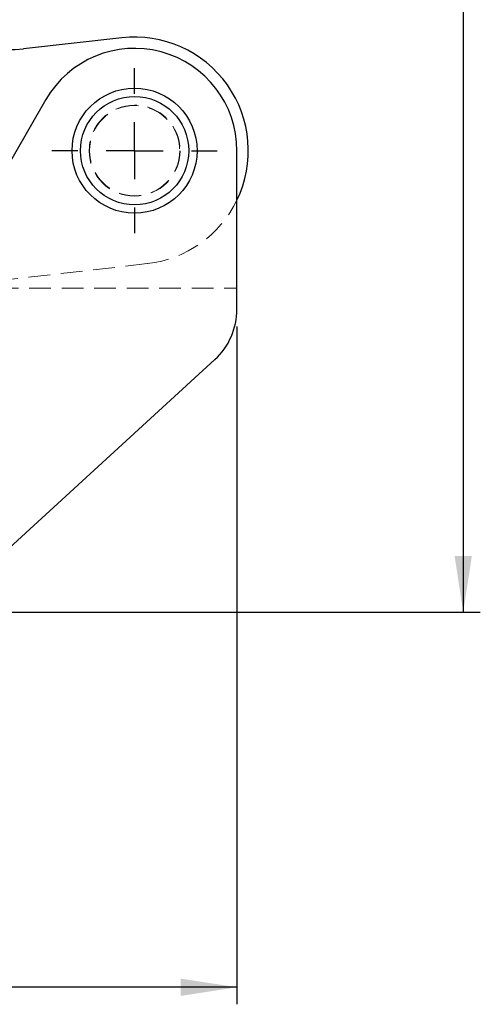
# Model space of a CAD drawing. Header units: millimetres. Extents: x 37 to 402, y 8 to 280.
# Tile 30 of 39: x 210 to 237, y 174 to 232. Entities that reach past the tile are written whole.
import ezdxf

# ---------------------------------------------------------------- set-up
doc = ezdxf.new("R2010")
doc.units = ezdxf.units.MM
doc.linetypes.add('HIDDEN', pattern=[1.905, 1.27, -0.635])
doc.layers.add('FORMATO', color=179, linetype='Continuous')
doc.styles.add('SLDTEXTSTYLE0', font='TXT', dxfattribs={"width": 0.75})
doc.dimstyles.new('SLDDIMSTYLE0', dxfattribs={"dimtxt": 3.5, "dimasz": 3.302, "dimexe": 0, "dimexo": 0.0625, "dimgap": 0.875, "dimtad": 1, "dimdec": 0, "dimlfac": 1.5, "dimrnd": 1e-09, "dimzin": 12, "dimdsep": 46, "dimtxsty": 'SLDTEXTSTYLE0', "dimsah": 1, "dimcen": 0.09, "dimadec": 0, "dimazin": 3, "dimtfac": 1, "dimtofl": 0, "dimtmove": 0, "dimatfit": 3, "dimfxl": 0, "dimfrac": 2, "dimtolj": 1, "dimtzin": 12, "dimarcsym": 0})

# ---------------------------------------------------------------- blocks, each defined once
blk = doc.blocks.new('_D')
at = {"layer": 'FORMATO'}
for p, q in [((86.031, 217.251), (86.031, 174.401)), ((223.089, 214.162), (223.089, 174.401)), ((223.089, 175.401), (86.031, 175.401))]:
    blk.add_line(p, q, dxfattribs=at)
for points in [[(86.031, 175.401), (89.333, 174.893), (89.333, 175.909)], [(223.089, 175.401), (219.787, 175.909), (219.787, 174.893)]]:
    blk.add_solid(points, dxfattribs=at)
at = {"layer": 'FORMATO', "insert": (144.158, 179.913), "char_height": 3.5, "attachment_point": 1, "style": 'SLDTEXTSTYLE0'}
blk.add_mtext('206', dxfattribs=at)
blk = doc.blocks.new('_D_1')
at = {"layer": 'FORMATO'}
for p, q in [((124.531, 275.992), (237.355, 275.992)), ((236.355, 275.992), (236.355, 197.401)), ((206.622, 197.401), (237.355, 197.401))]:
    blk.add_line(p, q, dxfattribs=at)
for points in [[(236.355, 275.992), (235.847, 272.69), (236.863, 272.69)], [(236.355, 197.401), (236.863, 200.703), (235.847, 200.703)]]:
    blk.add_solid(points, dxfattribs=at)
at = {"layer": 'FORMATO', "insert": (231.844, 237.7), "char_height": 3.5, "attachment_point": 1, "rotation": 90, "style": 'SLDTEXTSTYLE0'}
blk.add_mtext('118', dxfattribs=at)
blk = doc.blocks.new('SW_CENTERMARKSYMBOL_2')
at = {"layer": 'FORMATO', "color": 0}
for p, q in [((0, 3.333), (0, 4.842)), ((0, 0), (0, 1.667)), ((-3.333, 0), (-4.842, 0)), ((0, 0), (-1.667, 0)), ((0, 0), (0, -1.667)), ((0, 0), (1.667, 0)), ((3.333, 0), (4.842, 0)), ((0, -3.333), (0, -4.842))]:
    blk.add_line(p, q, dxfattribs=at)

msp = doc.modelspace()

# ---------------------------------------------------------------- linework, layer by layer
at = {"color": 7, "linetype": 'Continuous', "lineweight": 25}
for p, q in [((216.33277, 231.09141), (210.58187, 230.4351)), ((211.89184, 227.46653), (206.14602, 217.50916)), ((223.08868, 215.1615), (223.08868, 224.46774)), ((205.62202, 197.40107), (221.79056, 212.21195))]:
    msp.add_line(p, q, dxfattribs=at)
at = {"color": 7, "linetype": 'HIDDEN', "lineweight": 18}
for q in [(217.84459, 217.84406), (223.08868, 216.40107)]:
    msp.add_line((205.20033, 216.40107), q, dxfattribs=at)
at = {"color": 7, "linetype": 'Continuous', "lineweight": 25}
for radius in [3.66667, 3.175]:
    msp.add_circle((217.08868, 224.46774), radius, dxfattribs=at)
at = {"color": 7, "linetype": 'HIDDEN', "lineweight": 18}
for radius in [2.66667, 2.64583]:
    msp.add_circle((217.08868, 224.46774), radius, dxfattribs=at)
at = {"color": 7, "linetype": 'Continuous', "lineweight": 25}
for centre, radius, start, end in [((209.82597, 237.05878), 6.66667, 208.7217365, 276.5105681), ((217.08868, 224.46774), 6.66667, 334.1580672, 96.5105681), ((217.08868, 224.46774), 6, 0, 150.0132843), ((219.08868, 215.1615), 4, 312.4906353, 0)]:
    msp.add_arc(centre, radius, start, end, dxfattribs=at)
at = {"color": 7, "linetype": 'HIDDEN', "lineweight": 18}
msp.add_arc((217.08868, 224.46774), 6.66667, 276.5105681, 334.1580672, dxfattribs=at)

# ---------------------------------------------------------------- block references
at = {"layer": 'FORMATO'}
msp.add_blockref('SW_CENTERMARKSYMBOL_2', (217.08868, 224.46774), dxfattribs=at)

# ---------------------------------------------------------------- dimensions: what is measured, and where the dimension line sits
dim = msp.add_linear_dim(base=(236.35547, 197.40107), p1=(123.53115, 275.99229), p2=(205.62202, 197.40107), angle=90, dimstyle='SLDDIMSTYLE0', dxfattribs=at)
dim.commit()
dim.dimension.update_dxf_attribs({"geometry": '_D_1', "text_midpoint": (236.35547, 241.57902), "dimtype": 160})
dim = msp.add_linear_dim(base=(86.03085, 175.40107), p1=(223.08868, 215.1615), p2=(86.03085, 218.25107), dimstyle='SLDDIMSTYLE0', dxfattribs=at)
dim.commit()
dim.dimension.update_dxf_attribs({"geometry": '_D', "text_midpoint": (148.03698, 175.40107), "dimtype": 160})

doc.saveas('drawing.dxf')
